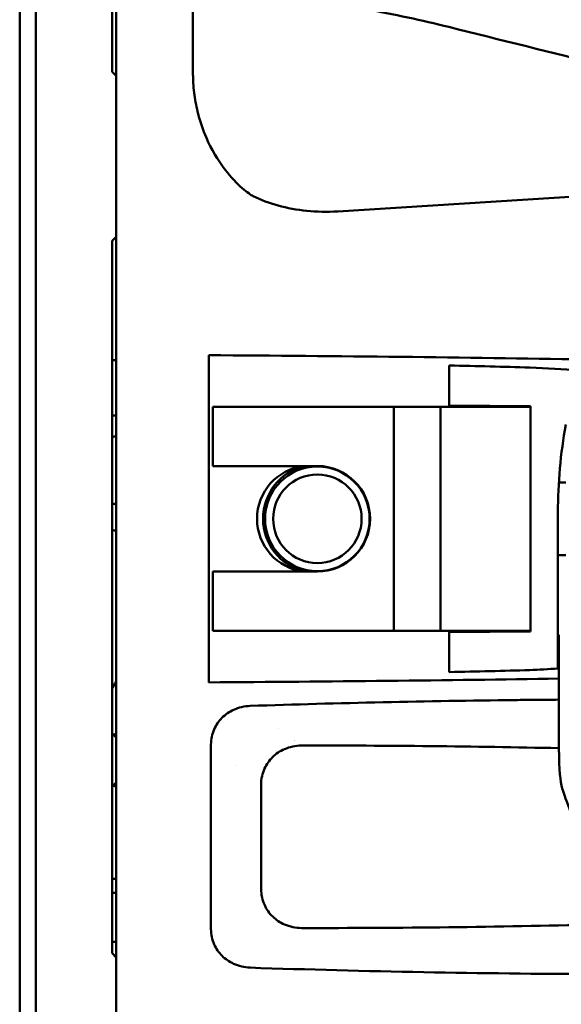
# Model space of a CAD drawing. Header units: millimetres. Extents: x 0 to 4878, y -120 to 1682.
# Tile 192 of 256: x 1150 to 1217, y 965 to 1088. Entities that reach past the tile are written whole.
import ezdxf

# ---------------------------------------------------------------- set-up
doc = ezdxf.new("R2010")
doc.units = ezdxf.units.MM
doc.header["$LTSCALE"] = 2
doc.layers.add('Sichtbar (ISO)', color=7, linetype='Continuous', lineweight=50)

msp = doc.modelspace()

# ---------------------------------------------------------------- linework, layer by layer
at = {"layer": 'Sichtbar (ISO)'}
for p, q in [((1161.9865, 1445.5136), (1161.9865, 945.5136)), ((1171.5297, 1310.1049), (1171.5297, 1080.9223)), ((1149.9868, 1195.4636), (1149.9868, 945.6136)), ((1151.9868, 1195.4636), (1151.9868, 945.6136)), ((1161.4868, 1081.0386), (1161.4868, 1169.5386)), ((1161.4868, 1081.0386), (1161.9865, 1080.5389)), ((1189.5385, 1063.6961), (1223.3564, 1065.8315)), ((1161.9865, 1060.5384), (1161.4868, 1060.0386)), ((1161.4868, 971.5386), (1161.4868, 1060.0386)), ((1173.487, 1045.8311), (1173.487, 1005.1961)), ((1161.9865, 1045.2172), (1161.4868, 1045.2084)), ((1203.387, 1044.5576), (1203.387, 1039.6009)), ((1213.487, 1039.5127), (1203.387, 1039.6009)), ((1173.987, 1039.4136), (1174.487, 1039.4136)), ((1173.987, 1032.0636), (1173.987, 1039.4136)), ((1196.487, 1039.4136), (1174.487, 1039.4136)), ((1196.487, 1039.4136), (1196.787, 1039.4136)), ((1196.487, 1011.6136), (1196.487, 1039.4136)), ((1201.987, 1039.4136), (1196.787, 1039.4136)), ((1201.987, 1039.4136), (1202.287, 1039.4136)), ((1213.487, 1039.4136), (1202.287, 1039.4136)), ((1202.287, 1039.4136), (1202.287, 1011.6136)), ((1205.987, 1039.5782), (1205.987, 1039.4136)), ((1207.487, 1039.5651), (1207.487, 1039.4136)), ((1213.387, 1039.5136), (1212.487, 1039.5136)), ((1212.487, 1039.5136), (1212.487, 1039.4136)), ((1213.487, 1039.4136), (1213.487, 1039.5127)), ((1213.487, 1039.4136), (1213.487, 1011.6136)), ((1161.4868, 1038.3386), (1161.9865, 1038.3386)), ((1174.487, 1032.0636), (1173.987, 1032.0636)), ((1186.987, 1032.0636), (1174.487, 1032.0636)), ((1217.887, 1030.0136), (1217.0004, 1030.0136)), ((1216.887, 1013.8136), (1216.887, 1026.2924)), ((1217.887, 1021.0136), (1216.887, 1021.0136)), ((1173.987, 1018.9636), (1174.487, 1018.9636)), ((1173.987, 1011.6136), (1173.987, 1018.9636)), ((1186.987, 1018.9636), (1174.487, 1018.9636)), ((1216.887, 1006.9039), (1216.887, 1013.8136)), ((1174.487, 1011.6136), (1173.987, 1011.6136)), ((1196.487, 1011.6136), (1174.487, 1011.6136)), ((1196.787, 1011.6136), (1196.487, 1011.6136)), ((1201.987, 1011.6136), (1196.787, 1011.6136)), ((1202.287, 1011.6136), (1201.987, 1011.6136)), ((1213.487, 1011.6136), (1202.287, 1011.6136)), ((1213.487, 1011.5145), (1203.387, 1011.4263)), ((1205.987, 1011.6136), (1205.987, 1011.449)), ((1207.487, 1011.6136), (1207.487, 1011.4621)), ((1212.487, 1011.6136), (1212.487, 1011.5136)), ((1212.487, 1011.5136), (1213.387, 1011.5136)), ((1213.487, 1011.5145), (1213.487, 1011.6136)), ((1203.387, 1011.4263), (1203.387, 1006.4696)), ((1216.887, 1011.1136), (1216.987, 1011.1136)), ((1216.987, 1005.6641), (1216.987, 1011.1136)), ((1182.2127, 999.5136), (1182.2105, 999.5136)), ((1161.9865, 998.3389), (1161.4868, 998.8386)), ((1173.7639, 974.5365), (1173.7639, 997.4906)), ((1176.9866, 994.9136), (1176.9866, 994.9147)), ((1176.987, 994.9164), (1176.987, 994.9152)), ((1161.9865, 992.7384), (1161.4868, 992.2386)), ((1179.987, 979.5136), (1179.987, 992.5136)), ((1161.4868, 980.7906), (1161.9865, 980.7906)), ((1161.4868, 979.0386), (1161.9865, 979.0386)), ((1161.4868, 972.9786), (1161.9865, 972.9786)), ((1161.4868, 971.5386), (1161.9865, 971.0389))]:
    msp.add_line(p, q, dxfattribs=at)
for radius in [6.5, 5.5]:
    msp.add_circle((1186.987, 1025.5136), radius, dxfattribs=at)
for centre, radius, start, end in [((1162.512, 1031.5386), 4.25, 97.102441, 103.959366), ((1186.087, 1025.5136), 6.6, 97.057083, 262.942917), ((1186.987, 1025.5136), 6.75, 103.982311, 256.017689), ((1186.987, 1025.5136), 6.55, 270, 90), ((1162.512, 1031.5386), 4.25, 256.040634, 262.897559), ((1162.512, 1031.5386), 7.5, 262.143118, 265.982291), ((1162.512, 995.5386), 3.3, 99.16268, 105.828656), ((1162.512, 995.5386), 3.3, 254.171344, 260.83732)]:
    msp.add_arc(centre, radius, start, end, dxfattribs=at)
for centre, major_axis, ratio, start_param, end_param in [((1145.0916, 1039.9136), (171.8175, 0), 0.03492077, 1.11870656, 1.40476953), ((1162.1605, 1039.5136), (105.9567, 0), 0.05167608, 1.06618538, 1.1711542), ((1122.9447, 1039.5136), (129.5471, 0), 0.05167608, 0.72983914, 0.79799737), ((1271.9912, 1027.5739), (11.7491, 56.9258), 0.94574277, 1.59659064, 1.78566401), ((1162.1605, 1011.5136), (-105.9567, 0), 0.05167608, 1.97043846, 2.07540728), ((1145.0916, 1011.1136), (171.8175, 0), 0.03492077, 4.87841577, 5.14411676)]:
    msp.add_ellipse(centre, major_axis=major_axis, ratio=ratio, start_param=start_param, end_param=end_param, dxfattribs=at)
for points, knots in [([(1192.8869, 1088.8428), (1194.668, 1088.5178), (1196.4745, 1088.1594), (1199.9338, 1087.4181), (1201.6488, 1087.0245), (1203.3208, 1086.6081)], [-1.06044478, -1.06044478, -1.06044478, -1.06044478, -0.51691552, -0.51691552, -0.00000097, -0.00000097, -0.00000097, -0.00000097]), ([(1171.5306, 1080.5241), (1171.5297, 1080.5904), (1171.5297, 1080.6572), (1171.5297, 1080.7894), (1171.5297, 1080.8563), (1171.5297, 1080.9223)], [0.0000631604, 0.0000631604, 0.0000631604, 0.0000631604, 0.0199353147, 0.0199353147, 0.0397817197, 0.0397817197, 0.0397817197, 0.0397817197]), ([(1178.9915, 1065.6037), (1178.7392, 1065.7222), (1178.2464, 1066.0605), (1177.0142, 1067.142), (1176.2729, 1067.9009), (1174.5883, 1070.0892), (1173.8061, 1071.4312), (1172.772, 1073.8062), (1172.4308, 1074.8026), (1171.9714, 1076.5857), (1171.8185, 1077.3649), (1171.6044, 1078.9348), (1171.5434, 1079.729), (1171.5306, 1080.5241)], [0.000184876, 0.000184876, 0.000184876, 0.000184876, 0.083438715, 0.083438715, 0.173297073, 0.173297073, 0.286443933, 0.286443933, 0.363795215, 0.363795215, 0.421998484, 0.421998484, 0.48063485, 0.48063485, 0.48063485, 0.48063485]), ([(1216.9875, 1003.0465), (1216.9873, 1003.4793), (1216.9872, 1003.9224), (1216.987, 1004.7858), (1216.987, 1005.2453), (1216.987, 1005.6641)], [-0.250351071, -0.250351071, -0.250351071, -0.250351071, -0.125660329, -0.125660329, -0.000001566, -0.000001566, -0.000001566, -0.000001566]), ([(1161.4868, 1004.3964), (1161.5521, 1004.5238), (1161.6186, 1004.6507), (1161.6861, 1004.777), (1161.7841, 1004.9606), (1161.8843, 1005.1431), (1161.9865, 1005.3244)], [0.2827449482, 0.2827449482, 0.2827449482, 0.2827449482, 0.2895737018, 0.2895737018, 0.2895737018, 0.2994999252, 0.2994999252, 0.2994999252, 0.2994999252]), ([(1178.6349, 1002.27), (1184.1421, 1002.4527), (1189.6529, 1002.6049), (1200.6147, 1002.8474), (1206.0691, 1002.9384), (1211.5221, 1002.9979)], [0.00021314, 0.00021314, 0.00021314, 0.00021314, 1.65454613, 1.65454613, 3.29154817, 3.29154817, 3.29154817, 3.29154817]), ([(1211.5221, 1002.9979), (1212.4339, 1003.0076), (1213.3456, 1003.0167), (1215.1674, 1003.0329), (1216.0775, 1003.0402), (1216.9875, 1003.0465)], [0.000006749, 0.000006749, 0.000006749, 0.000006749, 0.273703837, 0.273703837, 0.546899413, 0.546899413, 0.546899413, 0.546899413]), ([(1216.9875, 1003.0465), (1216.9879, 1002.5066), (1216.9884, 1001.962), (1216.9902, 1000.8904), (1216.9915, 1000.3466), (1216.9937, 999.8138)], [0.000000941, 0.000000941, 0.000000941, 0.000000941, 0.188584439, 0.188584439, 0.375702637, 0.375702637, 0.375702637, 0.375702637]), ([(1173.7663, 997.4906), (1173.7734, 998.1285), (1173.9081, 998.7633), (1174.3883, 999.88), (1174.7117, 1000.3676), (1175.5717, 1001.2392), (1176.0831, 1001.5582), (1177.2078, 1002.0733), (1177.9196, 1002.2404), (1178.6349, 1002.27)], [-0.667658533, -0.667658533, -0.667658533, -0.667658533, -0.512606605, -0.512606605, -0.372060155, -0.372060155, -0.214855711, -0.214855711, -0.000207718, -0.000207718, -0.000207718, -0.000207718]), ([(1217.017, 997.0216), (1217.0102, 997.4729), (1217.0054, 997.9382), (1216.9982, 998.86), (1216.9956, 999.3427), (1216.9937, 999.8138)], [0.000000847, 0.000000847, 0.000000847, 0.000000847, 0.158093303, 0.158093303, 0.323543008, 0.323543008, 0.323543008, 0.323543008]), ([(1185.0167, 997.3509), (1184.6494, 997.3446), (1184.2822, 997.3037), (1183.5667, 997.1504), (1183.2173, 997.0384), (1182.3441, 996.6556), (1181.8425, 996.3281), (1181.0041, 995.5065), (1180.6699, 995.0202), (1180.2895, 994.18), (1180.1816, 993.856), (1180.0344, 993.1926), (1179.9952, 992.8534), (1179.989, 992.5136)], [0.000221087, 0.000221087, 0.000221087, 0.000221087, 0.110450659, 0.110450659, 0.21985113, 0.21985113, 0.396654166, 0.396654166, 0.570855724, 0.570855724, 0.672433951, 0.672433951, 0.774038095, 0.774038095, 0.774038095, 0.774038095]), ([(1217.017, 997.0216), (1211.7084, 997.1363), (1206.398, 997.2202), (1195.7318, 997.3301), (1190.3737, 997.3555), (1185.0167, 997.3509)], [-3.20136721, -3.20136721, -3.20136721, -3.20136721, -1.60787232, -1.60787232, -0.00023146, -0.00023146, -0.00023146, -0.00023146]), ([(1219.461, 986.2457), (1218.4564, 989.2191), (1217.7386, 990.8973), (1217.169, 992.9763), (1217.0609, 994.0941), (1217.017, 997.0216)], [-1.88048641, -1.88048641, -1.88048641, -1.88048641, -0.87836359, -0.87836359, -0.00000231, -0.00000231, -0.00000231, -0.00000231]), ([(1179.989, 979.5136), (1179.9952, 979.1692), (1180.0355, 978.8254), (1180.1865, 978.1535), (1180.2973, 977.8255), (1180.6839, 976.9841), (1181.0203, 976.5005), (1181.8613, 975.6853), (1182.3636, 975.3604), (1183.2352, 974.9827), (1183.5814, 974.8729), (1184.2901, 974.7227), (1184.6536, 974.6826), (1185.0171, 974.6763)], [0.000221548, 0.000221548, 0.000221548, 0.000221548, 0.103550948, 0.103550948, 0.206848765, 0.206848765, 0.381373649, 0.381373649, 0.558283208, 0.558283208, 0.666662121, 0.666662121, 0.775835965, 0.775835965, 0.775835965, 0.775835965]), ([(1185.0171, 974.6763), (1191.1251, 974.6713), (1197.2348, 974.7048), (1209.3906, 974.8491), (1215.4401, 974.959), (1221.487, 975.1095)], [0.00023978, 0.00023978, 0.00023978, 0.00023978, 1.83325701, 1.83325701, 3.64849332, 3.64849332, 3.64849332, 3.64849332]), ([(1178.6316, 969.7573), (1177.9257, 969.7869), (1177.2225, 969.9507), (1176.0462, 970.4831), (1175.5508, 970.814), (1174.7277, 971.6389), (1174.4021, 972.124), (1174.0417, 972.9487), (1173.9424, 973.2574), (1173.807, 973.8897), (1173.7711, 974.2128), (1173.7663, 974.5365)], [-0.756270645, -0.756270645, -0.756270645, -0.756270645, -0.543703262, -0.543703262, -0.367251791, -0.367251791, -0.194062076, -0.194062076, -0.097193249, -0.097193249, -0.000066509, -0.000066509, -0.000066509, -0.000066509]), ([(1221.487, 968.9568), (1214.3968, 968.9828), (1207.303, 969.0644), (1193.0199, 969.3319), (1185.823, 969.5194), (1178.6316, 969.7573)], [-4.28843476, -4.28843476, -4.28843476, -4.28843476, -2.16009157, -2.16009157, -0.00017854, -0.00017854, -0.00017854, -0.00017854])]:
    msp.add_open_spline(points, degree=3, knots=knots, dxfattribs=at)
for points in [[(1222.6196, 1081.7999), (1216.1868, 1083.403), (1209.7538, 1085.0057), (1203.3208, 1086.6081)], [(1178.9929, 1065.6027), (1178.9924, 1065.6031), (1178.992, 1065.6034), (1178.9915, 1065.6037)], [(1189.5385, 1063.6961), (1188.1916, 1063.611), (1185.6128, 1063.6643), (1182.0592, 1064.333), (1179.9733, 1065.1223), (1178.9929, 1065.6027)], [(1213.387, 1006.7206), (1214.5538, 1006.7794), (1215.7205, 1006.8404), (1216.887, 1006.9039)], [(1184.1367, 998.0297), (1184.1374, 998.0297), (1184.1381, 998.0298), (1184.1388, 998.0299)]]:
    msp.add_open_spline(points, degree=3, dxfattribs=at)

doc.saveas('drawing.dxf')
